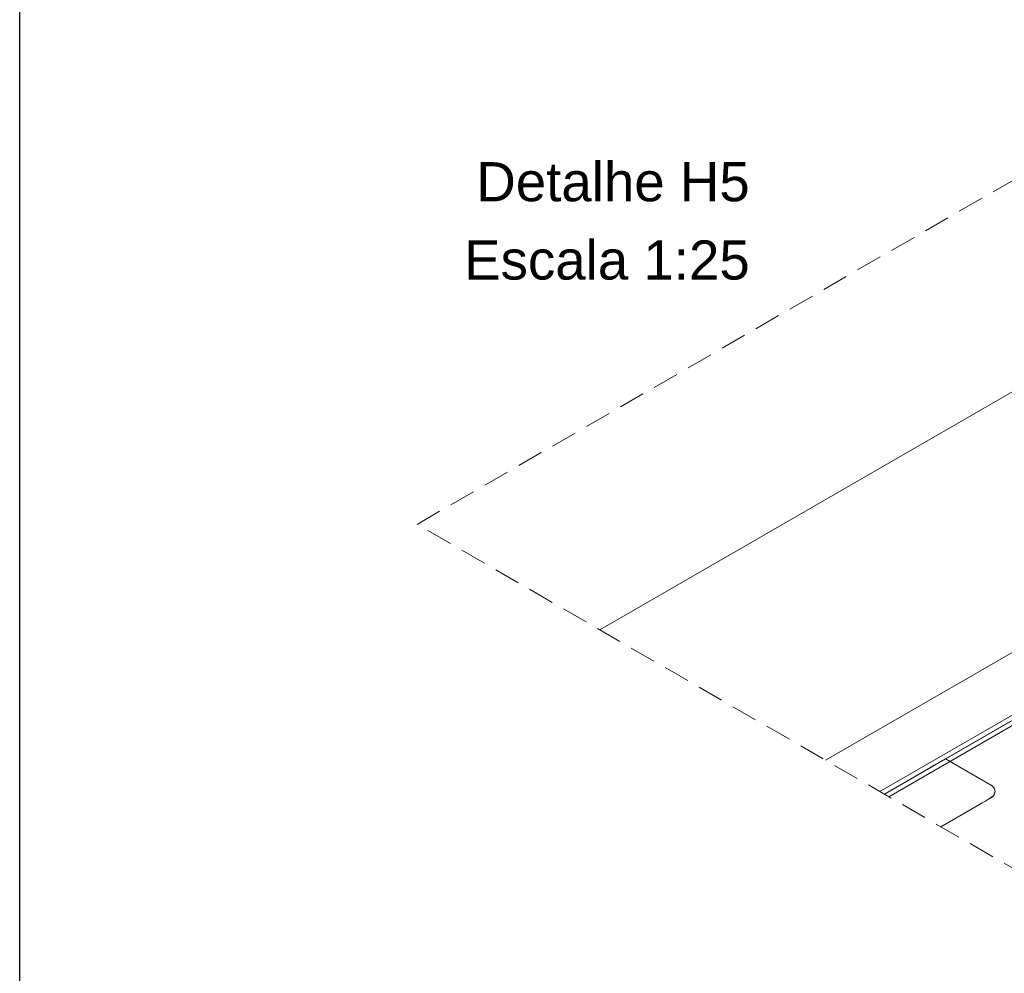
# Model space of a CAD drawing. Header units: millimetres. Extents: x 2 to 902, y -447 to 199.
# Tile 129 of 256: x 38.53 to 46.08, y 54.17 to 61.48. Entities that reach past the tile are written whole.
import ezdxf

# ---------------------------------------------------------------- set-up
doc = ezdxf.new("R2010")
doc.units = ezdxf.units.MM
doc.header["$MEASUREMENT"] = 0
doc.linetypes.add('JIS_02_2.0', pattern=[0.3, 0.2, -0.1])
doc.linetypes.add('NULL', pattern=[0])
for name, color, linetype, lineweight in [('DI-Títulos', 3, 'Continuous', 9), ('DI-Área do detalhe', 7, 'JIS_02_2.0', 9), ('IFC-Elemento construtivo genérico-Contorno', 253, 'Continuous', 5), ('IFC-Laje-Contorno', 134, 'Continuous', 5), ('IFC-Parede padrão-Contorno', 44, 'Continuous', 5), ('IFC-Parede-Contorno', 42, 'Continuous', 5), ('IFC-Viga-Contorno', 66, 'Continuous', 5)]:
    doc.layers.add(name, color=color, linetype=linetype, lineweight=lineweight)
doc.styles.add('Arial', font='arial.ttf')

msp = doc.modelspace()

# ---------------------------------------------------------------- linework, layer by layer
msp.add_lwpolyline([(38.5313, 76.1035), (64.6227, 76.1035), (64.6227, 52.7244), (38.5313, 52.7244)], close=True)
at = {"layer": 'DI-Área do detalhe'}
msp.add_lwpolyline([(41.5777, 57.6129), (51.8112, 63.5213), (59.3423, 59.1733), (49.1087, 53.2649), (41.5777, 57.6129)], dxfattribs=at)
at = {"layer": 'IFC-Elemento construtivo genérico-Contorno', "color": 7, "lineweight": 5}
for p, q in [((45.1603, 55.5445), (45.6298, 55.8156)), ((45.5432, 55.7656), (45.5791, 55.7863)), ((45.5567, 55.7733), (45.6298, 55.8156)), ((45.5791, 55.7863), (45.6066, 55.8022)), ((45.6066, 55.8022), (45.6239, 55.8122)), ((45.6239, 55.8122), (45.6298, 55.8156)), ((45.97, 55.6192), (45.6298, 55.8156)), ((45.97, 55.6192), (45.6645, 55.7956)), ((45.1603, 55.5445), (45.4566, 55.7156)), ((45.4172, 55.6928), (45.4846, 55.7317)), ((45.4566, 55.7156), (45.5015, 55.7415)), ((45.4846, 55.7317), (45.5567, 55.7733)), ((45.5015, 55.7415), (45.5432, 55.7656)), ((45.9883, 55.6059), (45.97, 55.6192)), ((45.9785, 55.613), (45.97, 55.6192)), ((45.9892, 55.6051), (45.97, 55.6192)), ((45.981, 55.6112), (45.97, 55.6192)), ((45.9834, 55.6095), (45.97, 55.6192)), ((45.9859, 55.6077), (45.97, 55.6192)), ((45.9909, 55.6035), (45.97, 55.6192)), ((45.981, 55.6112), (45.97, 55.6192)), ((45.9785, 55.613), (45.97, 55.6192)), ((45.9909, 55.6035), (45.97, 55.6192)), ((45.9883, 55.6059), (45.9785, 55.613)), ((45.9845, 55.6083), (45.9785, 55.613)), ((45.981, 55.6112), (45.9785, 55.613)), ((45.9799, 55.6117), (45.9785, 55.613)), ((45.9883, 55.6059), (45.981, 55.6112)), ((45.9883, 55.6059), (45.981, 55.6112)), ((45.9883, 55.6059), (45.9831, 55.6097)), ((45.9883, 55.6059), (45.9834, 55.6095)), ((45.9859, 55.6077), (45.9834, 55.6095)), ((45.9883, 55.6059), (45.9859, 55.6077)), ((45.9883, 55.6059), (45.9859, 55.6077)), ((45.9909, 55.6035), (45.9883, 55.6059)), ((45.9909, 55.6035), (45.9883, 55.6059)), ((45.9892, 55.6051), (45.9891, 55.6052)), ((45.9893, 55.605), (45.9892, 55.6051)), ((45.9893, 55.605), (45.9892, 55.6051)), ((46.004, 55.5852), (45.9909, 55.6035)), ((46.004, 55.5852), (45.9909, 55.6035)), ((45.9947, 55.5983), (45.994, 55.5991)), ((45.9947, 55.5983), (45.994, 55.5991)), ((46.0011, 55.5906), (45.9947, 55.5983)), ((46.0011, 55.5906), (45.9947, 55.5983)), ((46.004, 55.5852), (46.0011, 55.5906)), ((46.004, 55.5852), (46.0011, 55.5906)), ((46.0021, 55.5889), (46.0018, 55.5892)), ((46.0021, 55.5889), (46.0018, 55.5892)), ((46.0022, 55.5885), (46.0021, 55.5889)), ((46.0022, 55.5885), (46.0021, 55.5889)), ((46.0076, 55.5741), (46.004, 55.5852)), ((46.0085, 55.5656), (46.004, 55.5852)), ((46.0076, 55.5741), (46.004, 55.5852)), ((46.0085, 55.5656), (46.004, 55.5852)), ((46.004, 55.546), (46.0085, 55.5656)), ((46.004, 55.546), (46.0085, 55.5656)), ((46.004, 55.546), (46.0076, 55.5571)), ((46.004, 55.546), (46.0076, 55.5571)), ((46.0085, 55.5656), (46.0076, 55.5741)), ((46.0085, 55.5656), (46.0076, 55.5741)), ((46.0076, 55.5571), (46.0085, 55.5656)), ((46.0076, 55.5571), (46.0085, 55.5656)), ((46.0081, 55.5714), (46.0078, 55.5721)), ((46.0081, 55.5714), (46.0078, 55.5721)), ((46.008, 55.5703), (46.0081, 55.5714)), ((46.008, 55.5703), (46.0081, 55.5714)), ((45.9104, 55.4776), (45.9298, 55.4888)), ((45.9104, 55.4776), (45.9298, 55.4888)), ((45.9298, 55.4888), (45.9465, 55.4984)), ((45.9298, 55.4888), (45.9465, 55.4984)), ((45.9465, 55.4984), (45.9592, 55.5058)), ((45.9465, 55.4984), (45.9592, 55.5058)), ((45.9592, 55.5058), (45.9673, 55.5104)), ((45.9592, 55.5058), (45.9673, 55.5104)), ((45.9673, 55.5104), (45.9774, 55.5179)), ((45.9673, 55.5104), (45.9774, 55.5179)), ((45.9673, 55.5104), (45.97, 55.512)), ((45.9673, 55.5104), (45.97, 55.512)), ((45.97, 55.512), (45.9909, 55.5277)), ((45.97, 55.512), (45.9909, 55.5277)), ((45.97, 55.512), (45.9883, 55.5252)), ((45.97, 55.512), (45.9883, 55.5252)), ((45.9774, 55.5179), (45.9887, 55.5265)), ((45.9774, 55.5179), (45.9887, 55.5265)), ((45.9883, 55.5252), (45.9909, 55.5277)), ((45.9883, 55.5252), (45.9909, 55.5277)), ((45.9909, 55.5277), (46.004, 55.546)), ((45.9909, 55.5277), (46.004, 55.546)), ((45.9909, 55.5277), (46.0011, 55.5405)), ((45.9909, 55.5277), (46.0011, 55.5405)), ((45.9973, 55.5357), (45.9983, 55.5363)), ((45.9973, 55.5357), (45.9983, 55.5363)), ((45.9983, 55.5363), (45.9992, 55.5381)), ((45.9983, 55.5363), (45.9992, 55.5381)), ((45.9983, 55.5363), (45.9992, 55.5381)), ((45.9983, 55.5363), (45.9992, 55.5381)), ((46.0011, 55.5405), (46.004, 55.546)), ((46.0011, 55.5405), (46.004, 55.546)), ((46.0058, 55.5515), (46.0068, 55.5535)), ((46.0058, 55.5515), (46.0068, 55.5535)), ((46.0058, 55.5515), (46.0068, 55.5535)), ((46.0058, 55.5515), (46.0068, 55.5535)), ((46.0068, 55.5535), (46.0069, 55.5548)), ((46.0068, 55.5535), (46.0069, 55.5548)), ((45.5933, 55.2945), (45.8897, 55.4656)), ((45.5933, 55.2945), (45.8897, 55.4656)), ((45.8897, 55.4656), (45.9104, 55.4776)), ((45.8897, 55.4656), (45.9104, 55.4776))]:
    msp.add_line(p, q, dxfattribs=at)
at = {"layer": 'IFC-Laje-Contorno', "color": 7, "lineweight": 5}
msp.add_line((45.6298, 55.8156), (46.1241, 56.1009), dxfattribs=at)
at = {"layer": 'IFC-Parede padrão-Contorno', "color": 7, "lineweight": 5}
for p, q in [((45.1603, 55.5445), (50.8061, 58.8041)), ((45.195, 55.5245), (49.2211, 57.849))]:
    msp.add_line(p, q, dxfattribs=at)
at = {"layer": 'IFC-Parede-Contorno', "color": 7, "lineweight": 5}
for p, q in [((42.9779, 56.8045), (53.2115, 62.7129)), ((44.71, 55.8045), (54.9436, 61.7129))]:
    msp.add_line(p, q, dxfattribs=at)
at = {"layer": 'IFC-Viga-Contorno', "color": 7, "lineweight": 5}
for p, q in [((44.7101, 55.8044), (52.013, 60.0208)), ((45.1258, 55.5644), (52.4289, 59.7809))]:
    msp.add_line(p, q, dxfattribs=at)

# ---------------------------------------------------------------- texts
at = {"layer": 'DI-Títulos', "linetype": 'NULL', "char_height": 0.3, "attachment_point": 9, "line_spacing_factor": 0.6, "style": 'Arial'}
for s, insert, width in [('Detalhe H5', (44.1284, 60.0854), 4.192683), ('Escala 1:25', (44.1284, 59.4854), 4.379726)]:
    msp.add_mtext(s, dxfattribs=dict(at, insert=insert, width=width))

doc.saveas('drawing.dxf')
